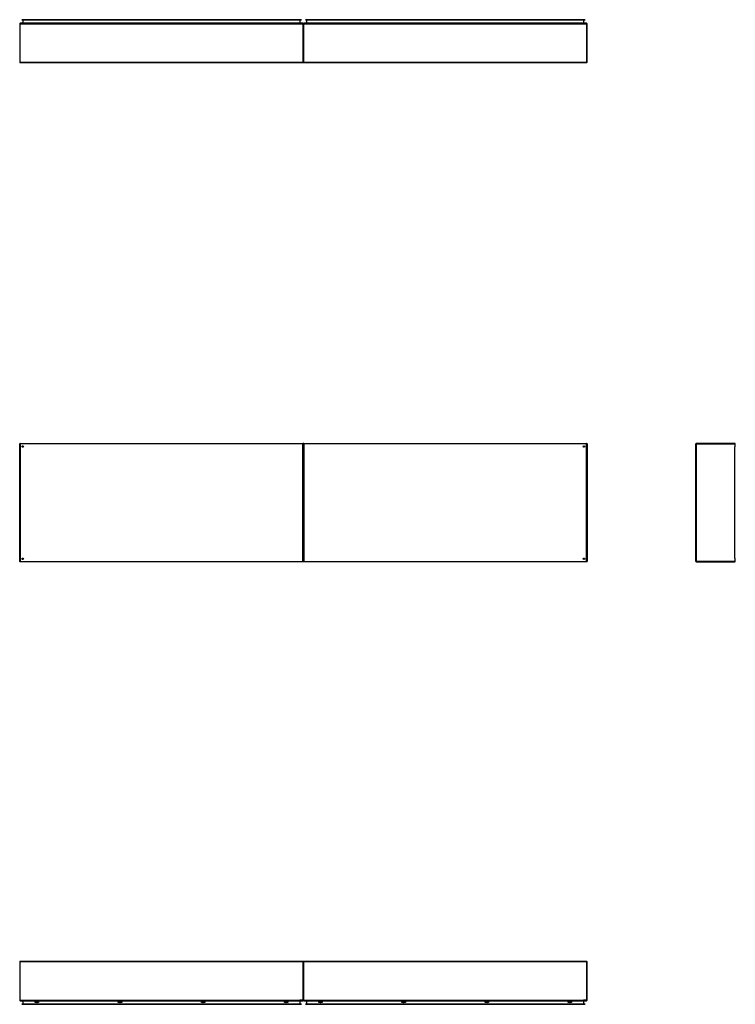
# Model space of a CAD drawing. Header units: inches. Extents: x 25 to 728, y 80 to 333.
# Tile 1 of 160: x 25 to 206, y 80 to 329. Entities that reach past the tile are written whole.
import ezdxf

# ---------------------------------------------------------------- set-up
doc = ezdxf.new("R2010")
doc.units = ezdxf.units.IN
doc.header["$MEASUREMENT"] = 0
doc.layers.add('Visible Edges(ANSI)', color=7, linetype='Continuous', lineweight=25)
doc.layers.add('Visible Tangent Edges(ANSI)', color=7, linetype='Continuous', lineweight=25)

msp = doc.modelspace()

# ---------------------------------------------------------------- linework, layer by layer
at = {"layer": 'Visible Edges(ANSI)'}
for p, q in [((24.66, 328.4), (24.66, 318.6)), ((96.56, 328.5), (24.76, 328.5)), ((25.17, 329.42), (25.37, 329.42)), ((25.17, 329.42), (25.17, 329.35)), ((25.37, 329.35), (25.17, 329.35)), ((25.37, 329.42), (95.95, 329.42)), ((95.95, 329.35), (25.37, 329.35)), ((25.46, 329.32), (25.46, 328.53)), ((95.86, 328.53), (95.86, 329.32)), ((95.95, 329.42), (96.15, 329.42)), ((96.15, 329.35), (95.95, 329.35)), ((96.15, 329.35), (96.15, 329.42)), ((96.66, 328.4), (96.66, 318.6)), ((96.66, 318.6), (96.66, 328.4)), ((168.56, 328.5), (96.76, 328.5)), ((97.17, 329.42), (97.37, 329.42)), ((97.17, 329.42), (97.17, 329.35)), ((97.37, 329.35), (97.17, 329.35)), ((97.37, 329.42), (167.95, 329.42)), ((167.95, 329.35), (97.37, 329.35)), ((97.46, 329.32), (97.46, 328.53)), ((167.86, 328.53), (167.86, 329.32)), ((167.95, 329.42), (168.15, 329.42)), ((168.15, 329.35), (167.95, 329.35)), ((168.15, 329.35), (168.15, 329.42)), ((168.66, 318.6), (168.66, 328.4)), ((96.56, 318.5), (24.76, 318.5)), ((168.56, 318.5), (96.76, 318.5)), ((24.66, 191.97), (24.66, 221.77)), ((24.76, 221.87), (96.56, 221.87)), ((25.53, 220.98), (25.53, 220.97)), ((25.57, 221.01), (25.56, 221.01)), ((96.66, 191.97), (96.66, 221.77)), ((96.66, 221.77), (96.66, 191.97)), ((96.76, 221.87), (168.56, 221.87)), ((167.76, 221.01), (167.76, 221.01)), ((167.8, 220.97), (167.8, 220.98)), ((168.66, 221.77), (168.66, 191.97)), ((196.3, 191.97), (196.3, 221.77)), ((206.2, 221.87), (196.4, 221.87)), ((25.53, 192.78), (25.53, 192.77)), ((25.56, 192.74), (25.57, 192.74)), ((167.76, 192.74), (167.76, 192.74)), ((167.8, 192.77), (167.8, 192.78)), ((96.56, 191.87), (24.76, 191.87)), ((168.56, 191.87), (96.76, 191.87)), ((196.4, 191.87), (206.2, 191.87)), ((24.66, 90.39), (24.66, 80.59)), ((24.76, 90.49), (96.56, 90.49)), ((96.66, 90.39), (96.66, 80.59)), ((96.66, 80.59), (96.66, 90.39)), ((96.76, 90.49), (168.56, 90.49)), ((168.66, 80.59), (168.66, 90.39)), ((24.76, 80.49), (96.56, 80.49)), ((25.46, 80.46), (25.46, 79.67)), ((28.57, 80.04), (28.57, 80.23)), ((28.57, 80.23), (28.75, 80.23)), ((28.75, 80.04), (28.57, 80.04)), ((28.75, 80.23), (28.75, 80.04)), ((29.27, 80.04), (29.27, 80.23)), ((29.27, 80.23), (29.45, 80.23)), ((29.45, 80.04), (29.27, 80.04)), ((29.45, 80.23), (29.45, 80.04)), ((49.67, 80.04), (49.67, 80.23)), ((49.67, 80.23), (49.85, 80.23)), ((49.85, 80.04), (49.67, 80.04)), ((49.85, 80.23), (49.85, 80.04)), ((50.37, 80.04), (50.37, 80.23)), ((50.37, 80.23), (50.55, 80.23)), ((50.55, 80.04), (50.37, 80.04)), ((50.55, 80.23), (50.55, 80.04)), ((70.77, 80.04), (70.77, 80.23)), ((70.77, 80.23), (70.96, 80.23)), ((70.96, 80.04), (70.77, 80.04)), ((70.96, 80.23), (70.96, 80.04)), ((71.47, 80.04), (71.47, 80.23)), ((71.47, 80.23), (71.66, 80.23)), ((71.66, 80.04), (71.47, 80.04)), ((71.66, 80.23), (71.66, 80.04)), ((91.87, 80.04), (91.87, 80.23)), ((91.87, 80.23), (92.06, 80.23)), ((92.06, 80.04), (91.87, 80.04)), ((92.06, 80.23), (92.06, 80.04)), ((92.57, 80.04), (92.57, 80.23)), ((92.57, 80.23), (92.76, 80.23)), ((92.76, 80.04), (92.57, 80.04)), ((92.76, 80.23), (92.76, 80.04)), ((95.86, 79.67), (95.86, 80.46)), ((96.76, 80.49), (168.56, 80.49)), ((97.46, 80.46), (97.46, 79.67)), ((100.57, 80.04), (100.57, 80.23)), ((100.57, 80.23), (100.75, 80.23)), ((100.75, 80.04), (100.57, 80.04)), ((100.75, 80.23), (100.75, 80.04)), ((101.27, 80.04), (101.27, 80.23)), ((101.27, 80.23), (101.45, 80.23)), ((101.45, 80.04), (101.27, 80.04)), ((101.45, 80.23), (101.45, 80.04)), ((121.67, 80.04), (121.67, 80.23)), ((121.67, 80.23), (121.85, 80.23)), ((121.85, 80.04), (121.67, 80.04)), ((121.85, 80.23), (121.85, 80.04)), ((122.37, 80.04), (122.37, 80.23)), ((122.37, 80.23), (122.55, 80.23)), ((122.55, 80.04), (122.37, 80.04)), ((122.55, 80.23), (122.55, 80.04)), ((142.77, 80.04), (142.77, 80.23)), ((142.77, 80.23), (142.96, 80.23)), ((142.96, 80.04), (142.77, 80.04)), ((142.96, 80.23), (142.96, 80.04)), ((143.47, 80.04), (143.47, 80.23)), ((143.47, 80.23), (143.66, 80.23)), ((143.66, 80.04), (143.47, 80.04)), ((143.66, 80.23), (143.66, 80.04)), ((163.87, 80.04), (163.87, 80.23)), ((163.87, 80.23), (164.06, 80.23)), ((164.06, 80.04), (163.87, 80.04)), ((164.06, 80.23), (164.06, 80.04)), ((164.57, 80.04), (164.57, 80.23)), ((164.57, 80.23), (164.76, 80.23)), ((164.76, 80.04), (164.57, 80.04)), ((164.76, 80.23), (164.76, 80.04)), ((167.86, 79.67), (167.86, 80.46)), ((25.17, 79.64), (25.37, 79.64)), ((25.17, 79.64), (25.17, 79.57)), ((25.37, 79.57), (25.17, 79.57)), ((95.95, 79.64), (25.37, 79.64)), ((25.37, 79.57), (95.95, 79.57)), ((95.95, 79.64), (96.15, 79.64)), ((96.15, 79.57), (95.95, 79.57)), ((96.15, 79.57), (96.15, 79.64)), ((97.17, 79.64), (97.37, 79.64)), ((97.17, 79.64), (97.17, 79.57)), ((97.37, 79.57), (97.17, 79.57)), ((167.95, 79.64), (97.37, 79.64)), ((97.37, 79.57), (167.95, 79.57)), ((167.95, 79.64), (168.15, 79.64)), ((168.15, 79.57), (167.95, 79.57)), ((168.15, 79.57), (168.15, 79.64))]:
    msp.add_line(p, q, dxfattribs=at)
for centre, radius in [((25.41, 221.12), 0.195), ((167.91, 221.12), 0.195), ((25.41, 192.62), 0.195), ((167.91, 192.62), 0.195), ((29.01, 80.13), 0.165), ((50.11, 80.13), 0.165), ((71.21, 80.13), 0.165), ((92.31, 80.13), 0.165), ((101.01, 80.13), 0.165), ((122.11, 80.13), 0.165), ((143.21, 80.13), 0.165), ((164.31, 80.13), 0.165)]:
    msp.add_circle(centre, radius, dxfattribs=at)
for centre, radius, start, end in [((24.76, 328.4), 0.099, 90, 180), ((25.43, 329.32), 0.031, 0, 90), ((25.43, 328.53), 0.031, 270, 0), ((95.89, 329.32), 0.031, 90, 180), ((95.89, 328.53), 0.031, 180, 270), ((96.56, 328.4), 0.099, 0, 90), ((96.76, 328.4), 0.099, 90, 180), ((97.43, 329.32), 0.031, 0, 90), ((97.43, 328.53), 0.031, 270, 0), ((167.89, 329.32), 0.031, 90, 180), ((167.89, 328.53), 0.031, 180, 270), ((168.56, 328.4), 0.099, 0, 90), ((24.76, 318.6), 0.099, 180, 270), ((96.56, 318.6), 0.099, 270, 0), ((96.76, 318.6), 0.099, 180, 270), ((168.56, 318.6), 0.099, 270, 0), ((24.76, 221.77), 0.099, 90, 180), ((25.56, 220.98), 0.031, 90, 180), ((96.56, 221.77), 0.099, 0, 90), ((96.76, 221.77), 0.099, 90, 180), ((167.76, 220.98), 0.031, 0, 90), ((168.56, 221.77), 0.099, 0, 90), ((196.4, 221.77), 0.099, 90, 180), ((206.2, 221.77), 0.099, 0, 90), ((25.56, 192.77), 0.031, 180, 270), ((167.76, 192.77), 0.031, 270, 0), ((24.76, 191.97), 0.099, 180, 270), ((96.56, 191.97), 0.099, 270, 0), ((96.76, 191.97), 0.099, 180, 270), ((168.56, 191.97), 0.099, 270, 0), ((196.4, 191.97), 0.099, 180, 270), ((206.2, 191.97), 0.099, 270, 0), ((24.76, 90.39), 0.099, 90, 180), ((96.56, 90.39), 0.099, 0, 90), ((96.76, 90.39), 0.099, 90, 180), ((168.56, 90.39), 0.099, 0, 90), ((24.76, 80.59), 0.099, 180, 270), ((25.43, 80.46), 0.031, 0, 90), ((95.89, 80.46), 0.031, 90, 180), ((96.56, 80.59), 0.099, 270, 0), ((96.76, 80.59), 0.099, 180, 270), ((97.43, 80.46), 0.031, 0, 90), ((167.89, 80.46), 0.031, 90, 180), ((168.56, 80.59), 0.099, 270, 0), ((25.43, 79.67), 0.031, 270, 0), ((95.89, 79.67), 0.031, 180, 270), ((97.43, 79.67), 0.031, 270, 0), ((167.89, 79.67), 0.031, 180, 270)]:
    msp.add_arc(centre, radius, start, end, dxfattribs=at)
at = {"layer": 'Visible Tangent Edges(ANSI)'}
for p, q in [((24.76, 328.4), (24.66, 328.4)), ((24.76, 328.4), (24.76, 328.5)), ((24.76, 318.6), (24.76, 328.4)), ((24.76, 328.4), (96.56, 328.4)), ((25.37, 329.35), (25.37, 329.42)), ((25.56, 329.32), (25.46, 329.32)), ((25.46, 328.53), (25.56, 328.53)), ((25.56, 329.35), (25.56, 329.32)), ((25.56, 328.53), (25.56, 329.32)), ((25.56, 329.32), (25.66, 329.32)), ((25.56, 328.53), (25.56, 328.5)), ((25.56, 328.53), (95.66, 328.53)), ((95.66, 329.32), (25.66, 329.32)), ((95.66, 329.32), (95.76, 329.32)), ((95.76, 328.53), (95.66, 328.53)), ((95.76, 329.35), (95.76, 329.32)), ((95.76, 329.32), (95.76, 328.53)), ((95.86, 329.32), (95.76, 329.32)), ((95.76, 328.53), (95.76, 328.5)), ((95.76, 328.53), (95.86, 328.53)), ((95.95, 329.42), (95.95, 329.35)), ((96.56, 328.5), (96.56, 328.4)), ((96.56, 328.4), (96.56, 318.6)), ((96.66, 328.4), (96.56, 328.4)), ((96.76, 328.4), (96.66, 328.4)), ((96.76, 328.4), (96.76, 328.5)), ((96.76, 318.6), (96.76, 328.4)), ((96.76, 328.4), (168.56, 328.4)), ((97.37, 329.35), (97.37, 329.42)), ((97.56, 329.32), (97.46, 329.32)), ((97.46, 328.53), (97.56, 328.53)), ((97.56, 329.35), (97.56, 329.32)), ((97.56, 328.53), (97.56, 329.32)), ((97.56, 329.32), (97.66, 329.32)), ((97.56, 328.53), (97.56, 328.5)), ((97.56, 328.53), (167.66, 328.53)), ((167.66, 329.32), (97.66, 329.32)), ((167.66, 329.32), (167.76, 329.32)), ((167.76, 328.53), (167.66, 328.53)), ((167.76, 329.35), (167.76, 329.32)), ((167.76, 329.32), (167.76, 328.53)), ((167.86, 329.32), (167.76, 329.32)), ((167.76, 328.53), (167.76, 328.5)), ((167.76, 328.53), (167.86, 328.53)), ((167.95, 329.42), (167.95, 329.35)), ((168.56, 328.5), (168.56, 328.4)), ((168.56, 328.4), (168.56, 318.6)), ((168.66, 328.4), (168.56, 328.4)), ((24.66, 318.6), (24.76, 318.6)), ((24.76, 318.5), (24.76, 318.6)), ((24.76, 318.6), (96.56, 318.6)), ((96.56, 318.6), (96.66, 318.6)), ((96.56, 318.6), (96.56, 318.5)), ((96.66, 318.6), (96.76, 318.6)), ((96.76, 318.5), (96.76, 318.6)), ((96.76, 318.6), (168.56, 318.6)), ((168.56, 318.6), (168.66, 318.6)), ((168.56, 318.6), (168.56, 318.5)), ((24.66, 221.77), (24.76, 221.77)), ((24.76, 221.77), (24.76, 221.87)), ((24.76, 221.77), (24.76, 191.97)), ((96.56, 221.77), (24.76, 221.77)), ((25.43, 221.11), (25.56, 221.01)), ((25.53, 220.98), (25.43, 221.11)), ((25.43, 221.11), (25.61, 221.11)), ((25.43, 221.11), (25.43, 221)), ((25.43, 220.93), (25.43, 221)), ((96.56, 221.87), (96.56, 221.77)), ((96.56, 221.77), (96.66, 221.77)), ((96.56, 191.97), (96.56, 221.77)), ((96.66, 221.77), (96.76, 221.77)), ((96.76, 221.77), (96.76, 221.87)), ((96.76, 221.77), (96.76, 191.97)), ((168.56, 221.77), (96.76, 221.77)), ((167.72, 221.11), (167.89, 221.11)), ((167.76, 221.01), (167.89, 221.11)), ((167.89, 221.11), (167.8, 220.98)), ((167.89, 221), (167.89, 221.11)), ((167.89, 221), (167.89, 220.93)), ((168.56, 221.87), (168.56, 221.77)), ((168.56, 221.77), (168.66, 221.77)), ((168.56, 191.97), (168.56, 221.77)), ((196.3, 221.77), (196.4, 221.77)), ((196.4, 221.87), (196.4, 221.77)), ((196.4, 221.77), (206.2, 221.77)), ((196.4, 221.77), (196.4, 191.97)), ((206.2, 221.77), (206.2, 221.87)), ((206.2, 221.77), (206.3, 221.77)), ((206.2, 221.77), (206.2, 221)), ((206.2, 192.75), (206.2, 221)), ((25.43, 192.75), (25.43, 192.82)), ((25.43, 192.64), (25.53, 192.77)), ((25.43, 192.75), (25.43, 192.64)), ((25.56, 192.74), (25.43, 192.64)), ((25.61, 192.64), (25.43, 192.64)), ((167.89, 192.64), (167.72, 192.64)), ((167.89, 192.64), (167.76, 192.74)), ((167.8, 192.77), (167.89, 192.64)), ((167.89, 192.82), (167.89, 192.75)), ((167.89, 192.64), (167.89, 192.75)), ((206.2, 192.75), (206.2, 191.97)), ((24.76, 191.97), (24.66, 191.97)), ((24.76, 191.97), (96.56, 191.97)), ((24.76, 191.87), (24.76, 191.97)), ((96.56, 191.97), (96.56, 191.87)), ((96.66, 191.97), (96.56, 191.97)), ((96.76, 191.97), (96.66, 191.97)), ((96.76, 191.97), (168.56, 191.97)), ((96.76, 191.87), (96.76, 191.97)), ((168.56, 191.97), (168.56, 191.87)), ((168.66, 191.97), (168.56, 191.97)), ((196.4, 191.97), (196.3, 191.97)), ((206.2, 191.97), (196.4, 191.97)), ((196.4, 191.97), (196.4, 191.87)), ((206.3, 191.97), (206.2, 191.97)), ((206.2, 191.87), (206.2, 191.97)), ((24.76, 90.39), (24.66, 90.39)), ((24.76, 90.39), (24.76, 90.49)), ((24.76, 80.59), (24.76, 90.39)), ((96.56, 90.39), (24.76, 90.39)), ((96.56, 90.49), (96.56, 90.39)), ((96.66, 90.39), (96.56, 90.39)), ((96.56, 90.39), (96.56, 80.59)), ((96.76, 90.39), (96.66, 90.39)), ((96.76, 90.39), (96.76, 90.49)), ((96.76, 80.59), (96.76, 90.39)), ((168.56, 90.39), (96.76, 90.39)), ((168.56, 90.49), (168.56, 90.39)), ((168.66, 90.39), (168.56, 90.39)), ((168.56, 90.39), (168.56, 80.59)), ((24.66, 80.59), (24.76, 80.59)), ((24.76, 80.49), (24.76, 80.59)), ((24.76, 80.59), (95.8, 80.59)), ((25.56, 80.46), (25.46, 80.46)), ((25.56, 80.46), (25.56, 80.49)), ((25.56, 79.67), (25.56, 80.46)), ((25.56, 80.46), (95.76, 80.46)), ((95.76, 80.46), (95.76, 80.49)), ((95.86, 80.46), (95.76, 80.46)), ((95.76, 80.46), (95.76, 79.67)), ((96.56, 80.59), (95.8, 80.59)), ((96.56, 80.59), (96.66, 80.59)), ((96.56, 80.59), (96.56, 80.49)), ((96.66, 80.59), (96.76, 80.59)), ((96.76, 80.49), (96.76, 80.59)), ((96.76, 80.59), (167.8, 80.59)), ((97.56, 80.46), (97.46, 80.46)), ((97.56, 80.46), (97.56, 80.49)), ((97.56, 79.67), (97.56, 80.46)), ((97.56, 80.46), (167.76, 80.46)), ((167.76, 80.46), (167.76, 80.49)), ((167.86, 80.46), (167.76, 80.46)), ((167.76, 80.46), (167.76, 79.67)), ((168.56, 80.59), (167.8, 80.59)), ((168.56, 80.59), (168.66, 80.59)), ((168.56, 80.59), (168.56, 80.49)), ((25.37, 79.57), (25.37, 79.64)), ((25.46, 79.67), (25.56, 79.67)), ((25.56, 79.64), (25.56, 79.67)), ((25.66, 79.67), (25.56, 79.67)), ((25.66, 79.67), (95.66, 79.67)), ((95.76, 79.67), (95.66, 79.67)), ((95.76, 79.67), (95.86, 79.67)), ((95.76, 79.64), (95.76, 79.67)), ((95.95, 79.64), (95.95, 79.57)), ((97.37, 79.57), (97.37, 79.64)), ((97.46, 79.67), (97.56, 79.67)), ((97.56, 79.64), (97.56, 79.67)), ((97.66, 79.67), (97.56, 79.67)), ((97.66, 79.67), (167.66, 79.67)), ((167.76, 79.67), (167.66, 79.67)), ((167.76, 79.67), (167.86, 79.67)), ((167.76, 79.64), (167.76, 79.67)), ((167.95, 79.64), (167.95, 79.57))]:
    msp.add_line(p, q, dxfattribs=at)

doc.saveas('drawing.dxf')
